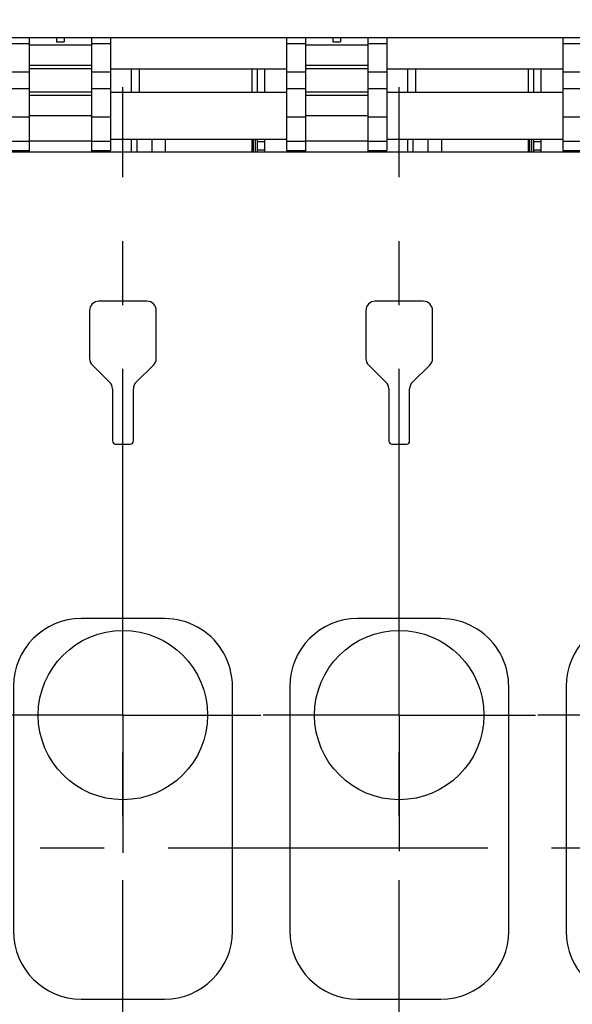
# Model space of a CAD drawing. Header units: millimetres. Extents: x 0 to 1189, y 0 to 841.
# Tile 88 of 158: x 535 to 577, y 593 to 668. Entities that reach past the tile are written whole.
import ezdxf
from ezdxf.enums import TextEntityAlignment as Align

# ---------------------------------------------------------------- set-up
doc = ezdxf.new("R2010")
doc.units = ezdxf.units.MM
doc.header["$LTSCALE"] = 65.395
doc.linetypes.add('CENTER', pattern=[0.6, 0.375, -0.075, 0.075, -0.075])
doc.layers.get('0').update_dxf_attribs({"linetype": 'CONTINUOUS'})
for name, color, linetype in [('1907_060000_TLKGS_KGS_V_ABL4', 7, 'CONTINUOUS'), ('1907_061000_TLKGS_KGS_V_ABL126', 7, 'CONTINUOUS'), ('1907_765000_04_SIMPLE_A_ABL202', 7, 'CONTINUOUS'), ('1937_150000_00_SKL_PBL267', 7, 'CONTINUOUS'), ('1997_000000_TLKGS_MARKETING_ABL3', 7, 'CONTINUOUS'), ('1997_030000_TLKGS_V_ABL10', 7, 'CONTINUOUS'), ('1997_100000_TLKGS_V_ABL225', 7, 'CONTINUOUS'), ('1997_111000_12_SIMPLE1_D_ABL226', 7, 'CONTINUOUS'), ('1997_111000_12_SIMPLE1_T1_D_PBL227', 7, 'CONTINUOUS'), ('1997_111000_12_SIMPLE1_T2_D_PBL323', 7, 'CONTINUOUS'), ('1997_111000_12_SIMPLE1_T2_D_PBL351', 7, 'CONTINUOUS'), ('1997_111000_12_SIMPLE1_T2_D_PBL371', 7, 'CONTINUOUS'), ('1997_111200_08_SIMPLE1_A_ABL235', 7, 'CONTINUOUS'), ('1997_111200_08_SIMPLE1_T6_A_PBL325', 7, 'CONTINUOUS'), ('1997_111200_08_SIMPLE1_T6_A_PBL354', 7, 'CONTINUOUS'), ('1997_111200_08_SIMPLE1_T6_A_PBL355', 7, 'CONTINUOUS'), ('1997_171000_05_SIMPLE1_A_ABL393', 7, 'CONTINUOUS'), ('1997_171000_05_SIMPLE1_T1_A_PBL396', 7, 'CONTINUOUS'), ('1997_700000_TLKGS_V_ABL22', 7, 'CONTINUOUS'), ('1997_727000_11_SIMPLE1_B_ABL23', 7, 'CONTINUOUS'), ('1997_727000_11_SIMPLE1_T1_B_PBL24', 7, 'CONTINUOUS'), ('1997_800000_TLKGS_V_ABL11', 7, 'CONTINUOUS'), ('1997_832000_08_SIMPLE1_T2_X_PBL326', 7, 'CONTINUOUS'), ('1997_832000_08_SIMPLE1_T2_X_PBL363', 7, 'CONTINUOUS'), ('1997_832000_08_SIMPLE1_T3_X_PBL324', 7, 'CONTINUOUS'), ('1997_832000_08_SIMPLE1_T3_X_PBL350', 7, 'CONTINUOUS'), ('1997_832000_08_SIMPLE1_T3_X_PBL362', 7, 'CONTINUOUS'), ('1997_832000_08_SIMPLE1_T3_X_PBL366', 7, 'CONTINUOUS'), ('1997_832000_08_SIMPLE1_T3_X_PBL372', 7, 'CONTINUOUS'), ('1997_832000_08_SIMPLE1_T5_X_PBL398', 7, 'CONTINUOUS'), ('1997_832000_08_SIMPLE1_T5_X_PBL399', 7, 'CONTINUOUS'), ('1997_832000_08_SIMPLE1_X_ABL260', 7, 'CONTINUOUS'), ('9M32C_GENSET_GENERATOR_ABL346', 7, 'CONTINUOUS'), ('9M32C_GENSET_GENERATOR_T1_PBL347', 7, 'CONTINUOUS'), ('new_view_7_VBL0', 7, 'CONTINUOUS')]:
    doc.layers.add(name, color=color, linetype=linetype)
doc.styles.get("Standard").update_dxf_attribs({"font": 'txt', "width": 0.6})
doc.dimstyles.new('DIMSTYLE_1', dxfattribs={"dimtxt": 3.5, "dimasz": 3.5, "dimexe": 1.8, "dimexo": 0, "dimgap": 0.875, "dimtad": 1, "dimdec": 0, "dimlfac": 25, "dimdsep": 46, "dimtxsty": 'Standard', "dimblk": '_FILLED', "dimblk1": '_FILLED', "dimblk2": '_FILLED', "dimcen": 0.09, "dimadec": 0, "dimazin": 0, "dimtp": 2, "dimtm": 2, "dimtfac": 1, "dimtdec": 0, "dimtofl": 0, "dimtmove": 0, "dimatfit": 3, "dimldrblk": '_FILLED', "dimfxl": 1, "dimtolj": 1, "dimarcsym": 0})

# ---------------------------------------------------------------- blocks, each defined once
blk = doc.blocks.new('_FILLED')
at = {"color": 0, "linetype": 'ByBlock'}
blk.add_solid([(0, 0), (-1, 0.167), (-1, -0.167)], dxfattribs=at)
blk = doc.blocks.new('*D1')
at = {"color": 2, "linetype": 'Continuous'}
for p, q in [((374.346, 726.232), (374.346, 752.807)), ((627.726, 663.206), (627.726, 752.807)), ((374.346, 751.007), (501.036, 751.007)), ((627.726, 751.007), (501.036, 751.007))]:
    blk.add_line(p, q, dxfattribs=at)
at = {"color": 2, "linetype": 'Continuous', "xscale": 3.5, "yscale": 3.5, "zscale": 3.5, "rotation": 180}
blk.add_blockref('_FILLED', (374.346, 751.007), dxfattribs=at)
at = {"color": 2, "linetype": 'Continuous', "xscale": 3.5, "yscale": 3.5, "zscale": 3.5}
blk.add_blockref('_FILLED', (627.726, 751.007), dxfattribs=at)
at = {"color": 2, "linetype": 'Continuous', "width": 0.636905}
blk.add_text('6335', height=3.5, dxfattribs=at).set_placement((501.036, 751.882), align=Align.CENTER)
blk = doc.blocks.new('1937_150000_00_SKL_PBL267', base_point=(511.126, 620.507))
at = {"layer": '1937_150000_00_SKL_PBL267', "color": 2, "linetype": 'CENTER'}
for p, q in [((542.926, 577.807), (542.926, 663.207)), ((564.126, 577.807), (564.126, 663.207))]:
    blk.add_line(p, q, dxfattribs=at)
blk = doc.blocks.new('1907_765000_04_SIMPLE_A_ABL202', base_point=(494.526, 620.507))
at = {"layer": '1937_150000_00_SKL_PBL267'}
blk.add_blockref('1937_150000_00_SKL_PBL267', (511.126, 620.507), dxfattribs=at)
blk = doc.blocks.new('1907_061000_TLKGS_KGS_V_ABL126', base_point=(486.366, 620.507))
at = {"layer": '1907_765000_04_SIMPLE_A_ABL202'}
blk.add_blockref('1907_765000_04_SIMPLE_A_ABL202', (494.526, 620.507), dxfattribs=at)
blk = doc.blocks.new('1907_060000_TLKGS_KGS_V_ABL4', base_point=(462.666, 648.668))
at = {"layer": '1907_061000_TLKGS_KGS_V_ABL126'}
blk.add_blockref('1907_061000_TLKGS_KGS_V_ABL126', (486.366, 620.507), dxfattribs=at)
blk = doc.blocks.new('1997_832000_08_SIMPLE1_T3_X_PBL324', base_point=(535.006, 662.668))
at = {"layer": '1997_832000_08_SIMPLE1_T3_X_PBL324', "color": 7, "linetype": 'Continuous'}
for p, q in [((534.286, 667.01), (534.286, 658.327)), ((535.726, 666.515), (535.726, 664.847)), ((535.726, 662.563), (535.726, 660.899)), ((534.286, 658.327), (535.726, 658.327))]:
    blk.add_line(p, q, dxfattribs=at)
at = {"layer": '1997_832000_08_SIMPLE1_T3_X_PBL324', "color": 9, "linetype": 'Continuous'}
for p, q in [((535.726, 666.515), (534.286, 666.515)), ((535.726, 664.342), (534.286, 664.342)), ((535.726, 663.071), (534.286, 663.071)), ((535.726, 660.899), (534.286, 660.899)), ((535.726, 659.017), (534.286, 659.017))]:
    blk.add_line(p, q, dxfattribs=at)
blk = doc.blocks.new('1997_832000_08_SIMPLE1_T2_X_PBL326', base_point=(538.126, 662.608))
at = {"layer": '1997_832000_08_SIMPLE1_T2_X_PBL326', "color": 7, "linetype": 'Continuous'}
for p, q in [((535.726, 667.01), (535.726, 662.563)), ((537.826, 667.01), (537.826, 666.661)), ((537.826, 666.661), (538.426, 666.661)), ((538.426, 667.01), (538.426, 666.661)), ((540.526, 667.01), (540.526, 662.563)), ((535.726, 661.554), (535.726, 658.207)), ((540.526, 661.554), (540.526, 658.207)), ((535.726, 658.243), (540.526, 658.243))]:
    blk.add_line(p, q, dxfattribs=at)
at = {"layer": '1997_832000_08_SIMPLE1_T2_X_PBL326', "color": 9, "linetype": 'Continuous'}
for p, q in [((540.526, 666.407), (535.726, 666.407)), ((540.526, 664.847), (535.726, 664.847)), ((540.526, 664.607), (535.726, 664.607)), ((540.526, 662.803), (535.726, 662.803)), ((540.526, 662.563), (535.726, 662.563)), ((540.526, 661.003), (535.726, 661.003)), ((540.526, 659.043), (535.726, 659.043))]:
    blk.add_line(p, q, dxfattribs=at)
blk = doc.blocks.new('1997_832000_08_SIMPLE1_T3_X_PBL350', base_point=(541.246, 662.668))
at = {"layer": '1997_832000_08_SIMPLE1_T3_X_PBL350', "color": 7, "linetype": 'Continuous'}
for p, q in [((540.526, 666.515), (540.526, 664.847)), ((541.966, 667.01), (541.966, 658.327)), ((540.526, 662.563), (540.526, 660.899)), ((540.526, 658.327), (541.966, 658.327))]:
    blk.add_line(p, q, dxfattribs=at)
at = {"layer": '1997_832000_08_SIMPLE1_T3_X_PBL350', "color": 9, "linetype": 'Continuous'}
for p, q in [((541.966, 666.515), (540.526, 666.515)), ((541.966, 664.342), (540.526, 664.342)), ((541.966, 663.071), (540.526, 663.071)), ((541.966, 660.899), (540.526, 660.899)), ((541.966, 659.017), (540.526, 659.017))]:
    blk.add_line(p, q, dxfattribs=at)
blk = doc.blocks.new('1997_832000_08_SIMPLE1_T3_X_PBL362', base_point=(556.206, 662.668))
at = {"layer": '1997_832000_08_SIMPLE1_T3_X_PBL362', "color": 7, "linetype": 'Continuous'}
for p, q in [((555.486, 667.01), (555.486, 658.327)), ((556.926, 666.515), (556.926, 664.847)), ((556.926, 662.563), (556.926, 660.899)), ((555.486, 658.327), (556.926, 658.327))]:
    blk.add_line(p, q, dxfattribs=at)
at = {"layer": '1997_832000_08_SIMPLE1_T3_X_PBL362', "color": 9, "linetype": 'Continuous'}
for p, q in [((556.926, 666.515), (555.486, 666.515)), ((556.926, 664.342), (555.486, 664.342)), ((556.926, 663.071), (555.486, 663.071)), ((556.926, 660.899), (555.486, 660.899)), ((556.926, 659.017), (555.486, 659.017))]:
    blk.add_line(p, q, dxfattribs=at)
blk = doc.blocks.new('1997_832000_08_SIMPLE1_T2_X_PBL363', base_point=(559.326, 662.608))
at = {"layer": '1997_832000_08_SIMPLE1_T2_X_PBL363', "color": 7, "linetype": 'Continuous'}
for p, q in [((556.926, 667.01), (556.926, 662.563)), ((559.026, 667.01), (559.026, 666.661)), ((559.026, 666.661), (559.626, 666.661)), ((559.626, 667.01), (559.626, 666.661)), ((561.726, 667.01), (561.726, 662.563)), ((556.926, 661.554), (556.926, 658.207)), ((561.726, 661.554), (561.726, 658.207)), ((556.926, 658.243), (561.726, 658.243))]:
    blk.add_line(p, q, dxfattribs=at)
at = {"layer": '1997_832000_08_SIMPLE1_T2_X_PBL363', "color": 9, "linetype": 'Continuous'}
for p, q in [((561.726, 666.407), (556.926, 666.407)), ((561.726, 664.847), (556.926, 664.847)), ((561.726, 664.607), (556.926, 664.607)), ((561.726, 662.803), (556.926, 662.803)), ((561.726, 662.563), (556.926, 662.563)), ((561.726, 661.003), (556.926, 661.003)), ((561.726, 659.043), (556.926, 659.043))]:
    blk.add_line(p, q, dxfattribs=at)
blk = doc.blocks.new('1997_832000_08_SIMPLE1_T3_X_PBL366', base_point=(562.446, 662.668))
at = {"layer": '1997_832000_08_SIMPLE1_T3_X_PBL366', "color": 7, "linetype": 'Continuous'}
for p, q in [((561.726, 666.515), (561.726, 664.847)), ((563.166, 667.01), (563.166, 658.327)), ((561.726, 662.563), (561.726, 660.899)), ((561.726, 658.327), (563.166, 658.327))]:
    blk.add_line(p, q, dxfattribs=at)
at = {"layer": '1997_832000_08_SIMPLE1_T3_X_PBL366', "color": 9, "linetype": 'Continuous'}
for p, q in [((563.166, 666.515), (561.726, 666.515)), ((563.166, 664.342), (561.726, 664.342)), ((563.166, 663.071), (561.726, 663.071)), ((563.166, 660.899), (561.726, 660.899)), ((563.166, 659.017), (561.726, 659.017))]:
    blk.add_line(p, q, dxfattribs=at)
blk = doc.blocks.new('1997_832000_08_SIMPLE1_T3_X_PBL372', base_point=(577.406, 662.668))
at = {"layer": '1997_832000_08_SIMPLE1_T3_X_PBL372', "color": 7, "linetype": 'Continuous'}
for p, q in [((576.686, 667.01), (576.686, 658.327)), ((578.126, 666.515), (578.126, 664.847)), ((578.126, 662.563), (578.126, 660.899)), ((576.686, 658.327), (578.126, 658.327))]:
    blk.add_line(p, q, dxfattribs=at)
at = {"layer": '1997_832000_08_SIMPLE1_T3_X_PBL372', "color": 9, "linetype": 'Continuous'}
for p, q in [((578.126, 666.515), (576.686, 666.515)), ((578.126, 664.342), (576.686, 664.342)), ((578.126, 663.071), (576.686, 663.071)), ((578.126, 660.899), (576.686, 660.899)), ((578.126, 659.017), (576.686, 659.017))]:
    blk.add_line(p, q, dxfattribs=at)
blk = doc.blocks.new('1997_832000_08_SIMPLE1_T5_X_PBL398', base_point=(538.126, 661.007))
at = {"layer": '1997_832000_08_SIMPLE1_T5_X_PBL398', "color": 7, "linetype": 'Continuous'}
for p, q in [((541.966, 662.807), (555.486, 662.807)), ((563.166, 662.807), (576.686, 662.807)), ((541.966, 659.207), (555.486, 659.207)), ((563.166, 659.207), (576.686, 659.207))]:
    blk.add_line(p, q, dxfattribs=at)
blk = doc.blocks.new('1997_832000_08_SIMPLE1_T5_X_PBL399', base_point=(538.126, 664.607))
at = {"layer": '1997_832000_08_SIMPLE1_T5_X_PBL399', "color": 7, "linetype": 'Continuous'}
for p, q in [((541.966, 664.607), (555.486, 664.607)), ((563.166, 664.607), (576.686, 664.607))]:
    blk.add_line(p, q, dxfattribs=at)
blk = doc.blocks.new('1997_832000_08_SIMPLE1_X_ABL260', base_point=(538.126, 662.608))
at = {"layer": '1997_832000_08_SIMPLE1_T2_X_PBL326'}
blk.add_blockref('1997_832000_08_SIMPLE1_T2_X_PBL326', (538.126, 662.608), dxfattribs=at)
at = {"layer": '1997_832000_08_SIMPLE1_T2_X_PBL363'}
blk.add_blockref('1997_832000_08_SIMPLE1_T2_X_PBL363', (559.326, 662.608), dxfattribs=at)
at = {"layer": '1997_832000_08_SIMPLE1_T3_X_PBL324'}
blk.add_blockref('1997_832000_08_SIMPLE1_T3_X_PBL324', (535.006, 662.668), dxfattribs=at)
at = {"layer": '1997_832000_08_SIMPLE1_T3_X_PBL350'}
blk.add_blockref('1997_832000_08_SIMPLE1_T3_X_PBL350', (541.246, 662.668), dxfattribs=at)
at = {"layer": '1997_832000_08_SIMPLE1_T3_X_PBL362'}
blk.add_blockref('1997_832000_08_SIMPLE1_T3_X_PBL362', (556.206, 662.668), dxfattribs=at)
at = {"layer": '1997_832000_08_SIMPLE1_T3_X_PBL366'}
blk.add_blockref('1997_832000_08_SIMPLE1_T3_X_PBL366', (562.446, 662.668), dxfattribs=at)
at = {"layer": '1997_832000_08_SIMPLE1_T3_X_PBL372'}
blk.add_blockref('1997_832000_08_SIMPLE1_T3_X_PBL372', (577.406, 662.668), dxfattribs=at)
at = {"layer": '1997_832000_08_SIMPLE1_T5_X_PBL398'}
blk.add_blockref('1997_832000_08_SIMPLE1_T5_X_PBL398', (538.126, 661.007), dxfattribs=at)
at = {"layer": '1997_832000_08_SIMPLE1_T5_X_PBL399'}
blk.add_blockref('1997_832000_08_SIMPLE1_T5_X_PBL399', (538.126, 664.607), dxfattribs=at)
blk = doc.blocks.new('1997_800000_TLKGS_V_ABL11', base_point=(504.426, 643.407))
at = {"layer": '1997_832000_08_SIMPLE1_X_ABL260'}
blk.add_blockref('1997_832000_08_SIMPLE1_X_ABL260', (538.126, 662.608), dxfattribs=at)
blk = doc.blocks.new('1997_727000_11_SIMPLE1_T1_B_PBL24', base_point=(514.596, 686.292))
at = {"layer": '1997_727000_11_SIMPLE1_T1_B_PBL24', "color": 7, "linetype": 'Continuous'}
blk.add_line((446.528, 667.01), (642.566, 667.01), dxfattribs=at)
blk = doc.blocks.new('1997_727000_11_SIMPLE1_B_ABL23', base_point=(514.596, 686.292))
at = {"layer": '1997_727000_11_SIMPLE1_T1_B_PBL24'}
blk.add_blockref('1997_727000_11_SIMPLE1_T1_B_PBL24', (514.596, 686.292), dxfattribs=at)
blk = doc.blocks.new('1997_700000_TLKGS_V_ABL22', base_point=(514.596, 686.292))
at = {"layer": '1997_727000_11_SIMPLE1_B_ABL23'}
blk.add_blockref('1997_727000_11_SIMPLE1_B_ABL23', (514.596, 686.292), dxfattribs=at)
blk = doc.blocks.new('1997_111000_12_SIMPLE1_T1_D_PBL227', base_point=(544.726, 620.509))
at = {"layer": '1997_111000_12_SIMPLE1_T1_D_PBL227', "color": 7, "linetype": 'Continuous'}
for p, q in [((652.206, 658.207), (436.326, 658.207)), ((544.766, 646.768), (541.086, 646.768)), ((565.966, 646.768), (562.286, 646.768)), ((540.366, 646.048), (540.366, 642.368)), ((545.486, 642.368), (545.486, 646.048)), ((561.566, 646.048), (561.566, 642.368)), ((566.686, 642.368), (566.686, 646.048)), ((540.584, 641.852), (541.908, 640.564)), ((543.944, 640.564), (545.268, 641.852)), ((561.784, 641.852), (563.108, 640.564)), ((565.144, 640.564), (566.468, 641.852)), ((542.126, 640.048), (542.126, 636.048)), ((543.726, 636.048), (543.726, 640.048)), ((563.326, 640.048), (563.326, 636.048)), ((564.926, 636.048), (564.926, 640.048)), ((542.366, 635.808), (543.486, 635.808)), ((563.566, 635.808), (564.686, 635.808))]:
    blk.add_line(p, q, dxfattribs=at)
for centre, radius, start, end in [((541.086, 646.048), 0.72, 90, 180), ((544.766, 646.048), 0.72, 0, 90), ((562.286, 646.048), 0.72, 90, 180), ((565.966, 646.048), 0.72, 0, 90), ((541.086, 642.368), 0.72, 180, 225.796), ((544.766, 642.368), 0.72, 314.204, 360), ((562.286, 642.368), 0.72, 180, 225.796), ((565.966, 642.368), 0.72, 314.204, 360), ((541.406, 640.048), 0.72, 0, 45.796), ((544.446, 640.048), 0.72, 134.204, 180), ((562.606, 640.048), 0.72, 0, 45.796), ((565.646, 640.048), 0.72, 134.204, 180), ((542.366, 636.048), 0.24, 180, 270), ((543.486, 636.048), 0.24, 270, 360), ((563.566, 636.048), 0.24, 180, 270), ((564.686, 636.048), 0.24, 270, 360)]:
    blk.add_arc(centre, radius, start, end, dxfattribs=at)
blk = doc.blocks.new('1997_111000_12_SIMPLE1_T2_D_PBL323', base_point=(542.926, 661.407))
at = {"layer": '1997_111000_12_SIMPLE1_T2_D_PBL323', "color": 7, "linetype": 'Continuous'}
for p, q in [((532.606, 662.807), (532.606, 664.607)), ((544.206, 662.807), (544.206, 664.607)), ((552.846, 662.807), (552.846, 664.607)), ((553.246, 662.807), (553.246, 664.607)), ((532.606, 658.207), (532.606, 659.207)), ((543.982, 659.207), (543.982, 658.207)), ((546.203, 658.207), (546.203, 659.207)), ((552.846, 658.207), (552.846, 659.207)), ((553.07, 659.207), (553.07, 658.207)), ((553.246, 658.207), (553.246, 659.207)), ((535.079, 658.207), (535.079, 658.327)), ((541.406, 658.207), (541.406, 658.327))]:
    blk.add_line(p, q, dxfattribs=at)
at = {"layer": '1997_111000_12_SIMPLE1_T2_D_PBL323', "color": 9, "linetype": 'Continuous'}
for p, q in [((543.59, 662.807), (543.59, 664.607)), ((543.59, 658.207), (543.59, 659.207)), ((545.157, 658.207), (545.157, 659.207)), ((552.948, 658.207), (552.948, 659.207))]:
    blk.add_line(p, q, dxfattribs=at)
blk = doc.blocks.new('1997_111000_12_SIMPLE1_T2_D_PBL351', base_point=(564.126, 661.407))
at = {"layer": '1997_111000_12_SIMPLE1_T2_D_PBL351', "color": 7, "linetype": 'Continuous'}
for p, q in [((553.806, 662.807), (553.806, 664.607)), ((565.406, 662.807), (565.406, 664.607)), ((574.046, 662.807), (574.046, 664.607)), ((574.446, 662.807), (574.446, 664.607)), ((553.806, 658.207), (553.806, 659.207)), ((565.182, 659.207), (565.182, 658.207)), ((567.403, 658.207), (567.403, 659.207)), ((574.046, 658.207), (574.046, 659.207)), ((574.27, 659.207), (574.27, 658.207)), ((574.446, 658.207), (574.446, 659.207)), ((556.279, 658.207), (556.279, 658.327)), ((562.606, 658.207), (562.606, 658.327))]:
    blk.add_line(p, q, dxfattribs=at)
at = {"layer": '1997_111000_12_SIMPLE1_T2_D_PBL351', "color": 9, "linetype": 'Continuous'}
for p, q in [((564.79, 662.807), (564.79, 664.607)), ((564.79, 658.207), (564.79, 659.207)), ((566.357, 658.207), (566.357, 659.207)), ((574.148, 658.207), (574.148, 659.207))]:
    blk.add_line(p, q, dxfattribs=at)
blk = doc.blocks.new('1997_111000_12_SIMPLE1_T2_D_PBL371', base_point=(585.326, 661.407))
at = {"layer": '1997_111000_12_SIMPLE1_T2_D_PBL371', "color": 7, "linetype": 'Continuous'}
for p, q in [((575.006, 662.807), (575.006, 664.607)), ((586.606, 662.807), (586.606, 664.607)), ((595.246, 662.807), (595.246, 664.607)), ((595.646, 662.807), (595.646, 664.607)), ((575.006, 658.207), (575.006, 659.207)), ((586.382, 659.207), (586.382, 658.207)), ((588.603, 658.207), (588.603, 659.207)), ((595.246, 658.207), (595.246, 659.207)), ((595.47, 659.207), (595.47, 658.207)), ((595.646, 658.207), (595.646, 659.207)), ((577.479, 658.207), (577.479, 658.327)), ((583.806, 658.207), (583.806, 658.327))]:
    blk.add_line(p, q, dxfattribs=at)
at = {"layer": '1997_111000_12_SIMPLE1_T2_D_PBL371', "color": 9, "linetype": 'Continuous'}
for p, q in [((585.99, 662.807), (585.99, 664.607)), ((585.99, 658.207), (585.99, 659.207)), ((587.557, 658.207), (587.557, 659.207)), ((595.348, 658.207), (595.348, 659.207))]:
    blk.add_line(p, q, dxfattribs=at)
blk = doc.blocks.new('1997_111000_12_SIMPLE1_D_ABL226', base_point=(544.726, 622.408))
at = {"layer": '1997_111000_12_SIMPLE1_T1_D_PBL227'}
blk.add_blockref('1997_111000_12_SIMPLE1_T1_D_PBL227', (544.726, 620.509), dxfattribs=at)
at = {"layer": '1997_111000_12_SIMPLE1_T2_D_PBL323'}
blk.add_blockref('1997_111000_12_SIMPLE1_T2_D_PBL323', (542.926, 661.407), dxfattribs=at)
at = {"layer": '1997_111000_12_SIMPLE1_T2_D_PBL351'}
blk.add_blockref('1997_111000_12_SIMPLE1_T2_D_PBL351', (564.126, 661.407), dxfattribs=at)
at = {"layer": '1997_111000_12_SIMPLE1_T2_D_PBL371'}
blk.add_blockref('1997_111000_12_SIMPLE1_T2_D_PBL371', (585.326, 661.407), dxfattribs=at)
blk = doc.blocks.new('1997_111200_08_SIMPLE1_T6_A_PBL325', base_point=(542.927, 609.396))
at = {"layer": '1997_111200_08_SIMPLE1_T6_A_PBL325', "color": 2, "linetype": 'CENTER'}
for q in [(542.927, 625.586), (532.348, 615.007), (542.927, 604.427), (553.507, 615.007)]:
    blk.add_line((542.927, 615.007), q, dxfattribs=at)
at = {"layer": '1997_111200_08_SIMPLE1_T6_A_PBL325', "color": 7, "linetype": 'Continuous'}
for p, q in [((546.127, 622.407), (539.727, 622.407)), ((534.527, 617.207), (534.527, 598.407)), ((551.327, 598.407), (551.327, 617.203)), ((539.727, 593.207), (546.127, 593.207))]:
    blk.add_line(p, q, dxfattribs=at)
blk.add_circle((542.927, 615.007), 6.5, dxfattribs=at)
for centre, radius, start, end in [((539.727, 617.207), 5.2, 90, 180), ((546.127, 617.207), 5.2, 32.29707, 90), ((546.17, 617.229), 5.152, 23.90049, 32.33615), ((546.111, 617.203), 5.217, 0, 23.90049), ((539.727, 598.407), 5.2, 180, 270), ((546.127, 598.407), 5.2, 270, 360)]:
    blk.add_arc(centre, radius, start, end, dxfattribs=at)
blk = doc.blocks.new('1997_111200_08_SIMPLE1_T6_A_PBL354', base_point=(564.127, 609.329))
at = {"layer": '1997_111200_08_SIMPLE1_T6_A_PBL354', "color": 2, "linetype": 'CENTER'}
for q in [(564.127, 625.45), (553.683, 615.007), (564.127, 604.563), (574.571, 615.007)]:
    blk.add_line((564.127, 615.007), q, dxfattribs=at)
at = {"layer": '1997_111200_08_SIMPLE1_T6_A_PBL354', "color": 7, "linetype": 'Continuous'}
for p, q in [((567.327, 622.407), (560.927, 622.407)), ((555.727, 617.207), (555.727, 598.407)), ((572.527, 598.407), (572.527, 617.203)), ((560.927, 593.207), (567.327, 593.207))]:
    blk.add_line(p, q, dxfattribs=at)
blk.add_circle((564.127, 615.007), 6.5, dxfattribs=at)
for centre, radius, start, end in [((560.927, 617.207), 5.2, 90, 180), ((567.327, 617.207), 5.2, 32.29707, 90), ((567.369, 617.229), 5.152, 23.90049, 32.33615), ((567.31, 617.203), 5.217, 0, 23.90049), ((560.927, 598.407), 5.2, 180, 270), ((567.327, 598.407), 5.2, 270, 360)]:
    blk.add_arc(centre, radius, start, end, dxfattribs=at)
blk = doc.blocks.new('1997_111200_08_SIMPLE1_T6_A_PBL355', base_point=(585.327, 609.384))
at = {"layer": '1997_111200_08_SIMPLE1_T6_A_PBL355', "color": 2, "linetype": 'CENTER'}
for q in [(585.327, 625.561), (574.772, 615.007), (595.881, 615.007), (585.327, 604.452)]:
    blk.add_line((585.327, 615.007), q, dxfattribs=at)
at = {"layer": '1997_111200_08_SIMPLE1_T6_A_PBL355', "color": 7, "linetype": 'Continuous'}
for p, q in [((588.527, 622.407), (582.127, 622.407)), ((576.927, 617.207), (576.927, 598.407)), ((593.727, 598.407), (593.727, 617.203)), ((582.127, 593.207), (588.527, 593.207))]:
    blk.add_line(p, q, dxfattribs=at)
blk.add_circle((585.327, 615.007), 6.5, dxfattribs=at)
for centre, radius, start, end in [((582.127, 617.207), 5.2, 90, 180), ((588.527, 617.207), 5.2, 32.29707, 90), ((588.569, 617.229), 5.152, 23.90049, 32.33615), ((588.51, 617.203), 5.217, 0, 23.90049), ((582.127, 598.407), 5.2, 180, 270), ((588.527, 598.407), 5.2, 270, 360)]:
    blk.add_arc(centre, radius, start, end, dxfattribs=at)
blk = doc.blocks.new('1997_111200_08_SIMPLE1_A_ABL235', base_point=(544.206, 624.757))
at = {"layer": '1997_111200_08_SIMPLE1_T6_A_PBL325'}
blk.add_blockref('1997_111200_08_SIMPLE1_T6_A_PBL325', (542.927, 609.396), dxfattribs=at)
at = {"layer": '1997_111200_08_SIMPLE1_T6_A_PBL354'}
blk.add_blockref('1997_111200_08_SIMPLE1_T6_A_PBL354', (564.127, 609.329), dxfattribs=at)
at = {"layer": '1997_111200_08_SIMPLE1_T6_A_PBL355'}
blk.add_blockref('1997_111200_08_SIMPLE1_T6_A_PBL355', (585.327, 609.384), dxfattribs=at)
blk = doc.blocks.new('1997_171000_05_SIMPLE1_T1_A_PBL396', base_point=(542.507, 658.637))
at = {"layer": '1997_171000_05_SIMPLE1_T1_A_PBL396', "color": 7, "linetype": 'Continuous'}
for p, q in [((553.806, 659.007), (553.246, 659.007)), ((575.006, 659.007), (574.446, 659.007))]:
    blk.add_line(p, q, dxfattribs=at)
at = {"layer": '1997_171000_05_SIMPLE1_T1_A_PBL396', "color": 9, "linetype": 'Continuous'}
for p, q in [((553.806, 658.367), (553.246, 658.367)), ((575.006, 658.367), (574.446, 658.367))]:
    blk.add_line(p, q, dxfattribs=at)
blk = doc.blocks.new('1997_171000_05_SIMPLE1_A_ABL393', base_point=(542.967, 662.152))
at = {"layer": '1997_171000_05_SIMPLE1_T1_A_PBL396'}
blk.add_blockref('1997_171000_05_SIMPLE1_T1_A_PBL396', (542.507, 658.637), dxfattribs=at)
blk = doc.blocks.new('1997_100000_TLKGS_V_ABL225', base_point=(544.726, 632.467))
at = {"layer": '1997_111000_12_SIMPLE1_D_ABL226'}
blk.add_blockref('1997_111000_12_SIMPLE1_D_ABL226', (544.726, 622.408), dxfattribs=at)
at = {"layer": '1997_111200_08_SIMPLE1_A_ABL235'}
blk.add_blockref('1997_111200_08_SIMPLE1_A_ABL235', (544.206, 624.757), dxfattribs=at)
at = {"layer": '1997_171000_05_SIMPLE1_A_ABL393'}
blk.add_blockref('1997_171000_05_SIMPLE1_A_ABL393', (542.967, 662.152), dxfattribs=at)
blk = doc.blocks.new('1997_030000_TLKGS_V_ABL10', base_point=(520.526, 642.147))
at = {"layer": '1997_100000_TLKGS_V_ABL225'}
blk.add_blockref('1997_100000_TLKGS_V_ABL225', (544.726, 632.467), dxfattribs=at)
at = {"layer": '1997_700000_TLKGS_V_ABL22'}
blk.add_blockref('1997_700000_TLKGS_V_ABL22', (514.596, 686.292), dxfattribs=at)
at = {"layer": '1997_800000_TLKGS_V_ABL11'}
blk.add_blockref('1997_800000_TLKGS_V_ABL11', (504.426, 643.407), dxfattribs=at)
blk = doc.blocks.new('1997_000000_TLKGS_MARKETING_ABL3', base_point=(510.466, 648.668))
at = {"layer": '1907_060000_TLKGS_KGS_V_ABL4'}
blk.add_blockref('1907_060000_TLKGS_KGS_V_ABL4', (462.666, 648.668), dxfattribs=at)
at = {"layer": '1997_030000_TLKGS_V_ABL10'}
blk.add_blockref('1997_030000_TLKGS_V_ABL10', (520.526, 642.147), dxfattribs=at)
blk = doc.blocks.new('9M32C_GENSET_GENERATOR_T1_PBL347', base_point=(596.891, 632.744))
at = {"layer": '9M32C_GENSET_GENERATOR_T1_PBL347', "color": 2, "linetype": 'CENTER'}
blk.add_line((389.444, 604.807), (804.338, 604.807), dxfattribs=at)
blk = doc.blocks.new('9M32C_GENSET_GENERATOR_ABL346', base_point=(596.891, 632.744))
at = {"layer": '9M32C_GENSET_GENERATOR_T1_PBL347'}
blk.add_blockref('9M32C_GENSET_GENERATOR_T1_PBL347', (596.891, 632.744), dxfattribs=at)
blk = doc.blocks.new('NEW_VIEW_7_VBL0', base_point=(585.616, 629.519))
at = {"layer": '1997_000000_TLKGS_MARKETING_ABL3'}
blk.add_blockref('1997_000000_TLKGS_MARKETING_ABL3', (510.466, 648.668), dxfattribs=at)
at = {"layer": '9M32C_GENSET_GENERATOR_ABL346'}
blk.add_blockref('9M32C_GENSET_GENERATOR_ABL346', (596.891, 632.744), dxfattribs=at)

msp = doc.modelspace()

# ---------------------------------------------------------------- block references
at = {"layer": 'new_view_7_VBL0'}
msp.add_blockref('NEW_VIEW_7_VBL0', (585.61607, 629.51935), dxfattribs=at)

# ---------------------------------------------------------------- dimensions: what is measured, and where the dimension line sits
at = {"color": 2, "linetype": 'Continuous'}
dim = msp.add_linear_dim(base=(374.34648, 751.00676), p1=(627.72566, 663.20591), p2=(374.34648, 726.23193), angle=180, dimstyle='DIMSTYLE_1', dxfattribs=at)
dim.commit()
dim.dimension.update_dxf_attribs({"geometry": '*D1', "text_midpoint": (500.70275, 751.00676), "dimtype": 160})

doc.saveas('drawing.dxf')
